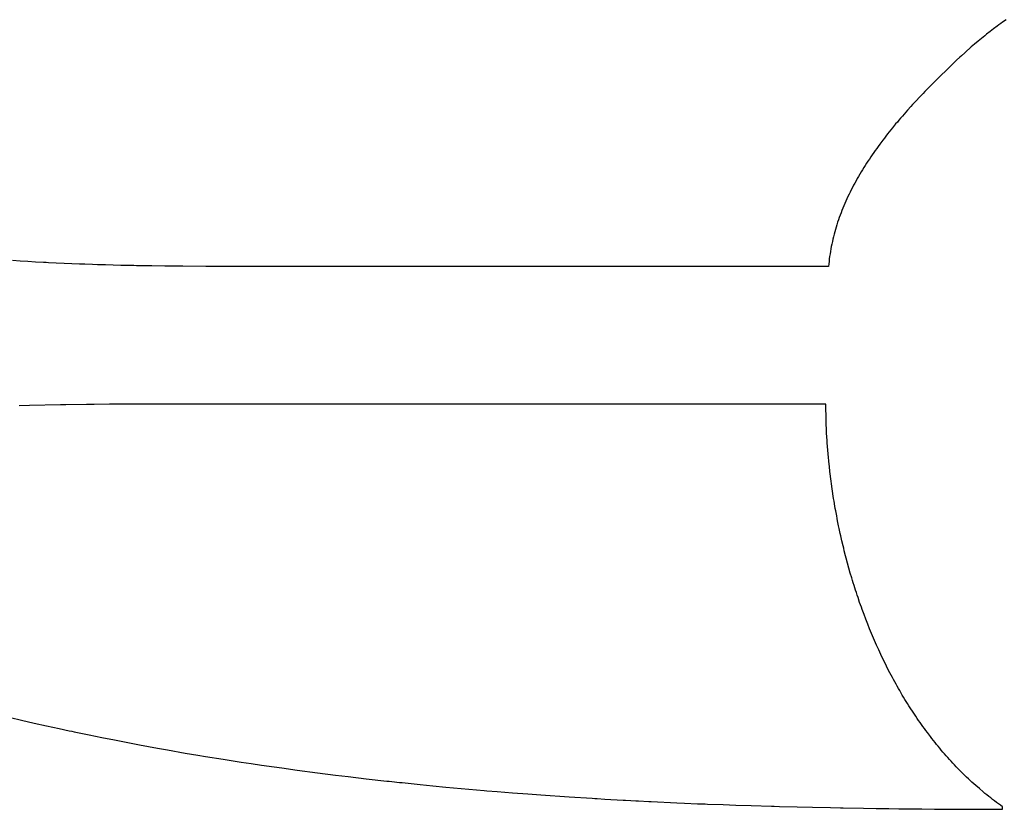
# Model space of a CAD drawing. Header units: inches. Extents: x 0 to 16, y 0 to 10.
# Tile 11 of 25: x 13.703 to 13.867, y 1.424 to 1.555. Entities that reach past the tile are written whole.
import ezdxf

# ---------------------------------------------------------------- set-up
doc = ezdxf.new("R2010")
doc.units = ezdxf.units.IN
doc.header["$LTSCALE"] = 0.935
doc.header["$MEASUREMENT"] = 0
doc.layers.get('0').update_dxf_attribs({"linetype": 'CONTINUOUS'})

msp = doc.modelspace()

# ---------------------------------------------------------------- linework, layer by layer
at = {"color": 2, "linetype": 'CONTINUOUS'}
for p, q in [((13.86571, 1.55448), (13.86541, 1.55426)), ((13.866, 1.5547), (13.86571, 1.55448)), ((13.8663, 1.55491), (13.866, 1.5547)), ((13.8669, 1.55534), (13.8663, 1.55491)), ((13.86366, 1.55292), (13.86338, 1.55269)), ((13.86424, 1.55337), (13.86366, 1.55292)), ((13.86482, 1.55382), (13.86424, 1.55337)), ((13.86541, 1.55426), (13.86482, 1.55382)), ((13.86168, 1.5513), (13.86113, 1.55083)), ((13.86224, 1.55177), (13.86168, 1.5513)), ((13.86252, 1.552), (13.86224, 1.55177)), ((13.86281, 1.55223), (13.86252, 1.552)), ((13.86338, 1.55269), (13.86281, 1.55223)), ((13.86004, 1.54986), (13.85951, 1.54937)), ((13.86031, 1.5501), (13.86004, 1.54986)), ((13.86086, 1.55059), (13.86031, 1.5501)), ((13.86113, 1.55083), (13.86086, 1.55059)), ((13.85869, 1.5486), (13.85782, 1.54777)), ((13.85924, 1.54912), (13.85869, 1.5486)), ((13.85951, 1.54937), (13.85924, 1.54912)), ((13.85694, 1.54693), (13.85606, 1.54607)), ((13.85782, 1.54777), (13.85694, 1.54693)), ((13.85459, 1.5446), (13.854, 1.54401)), ((13.85488, 1.5449), (13.85459, 1.5446)), ((13.85547, 1.54549), (13.85488, 1.5449)), ((13.85606, 1.54607), (13.85547, 1.54549)), ((13.85312, 1.5431), (13.85254, 1.54249)), ((13.85342, 1.54341), (13.85312, 1.5431)), ((13.854, 1.54401), (13.85342, 1.54341)), ((13.85196, 1.54187), (13.85139, 1.54125)), ((13.85254, 1.54249), (13.85196, 1.54187)), ((13.84996, 1.53966), (13.84968, 1.53934)), ((13.85053, 1.5403), (13.84996, 1.53966)), ((13.8511, 1.54093), (13.85053, 1.5403)), ((13.85139, 1.54125), (13.8511, 1.54093)), ((13.84857, 1.53803), (13.84803, 1.53737)), ((13.84885, 1.53836), (13.84857, 1.53803)), ((13.84912, 1.53869), (13.84885, 1.53836)), ((13.8494, 1.53901), (13.84912, 1.53869)), ((13.84968, 1.53934), (13.8494, 1.53901)), ((13.84722, 1.53637), (13.84696, 1.53603)), ((13.84776, 1.53704), (13.84722, 1.53637)), ((13.84803, 1.53737), (13.84776, 1.53704)), ((13.84644, 1.53535), (13.84592, 1.53467)), ((13.8467, 1.53569), (13.84644, 1.53535)), ((13.84696, 1.53603), (13.8467, 1.53569)), ((13.84493, 1.53328), (13.84468, 1.53293)), ((13.84517, 1.53363), (13.84493, 1.53328)), ((13.84542, 1.53398), (13.84517, 1.53363)), ((13.84567, 1.53432), (13.84542, 1.53398)), ((13.84592, 1.53467), (13.84567, 1.53432)), ((13.84374, 1.53151), (13.84351, 1.53115)), ((13.84397, 1.53187), (13.84374, 1.53151)), ((13.84421, 1.53222), (13.84397, 1.53187)), ((13.84444, 1.53258), (13.84421, 1.53222)), ((13.84468, 1.53293), (13.84444, 1.53258)), ((13.84284, 1.53007), (13.84262, 1.5297)), ((13.84306, 1.53043), (13.84284, 1.53007)), ((13.84328, 1.53079), (13.84306, 1.53043)), ((13.84351, 1.53115), (13.84328, 1.53079)), ((13.84179, 1.52823), (13.84159, 1.52786)), ((13.84199, 1.5286), (13.84179, 1.52823)), ((13.8422, 1.52897), (13.84199, 1.5286)), ((13.84241, 1.52934), (13.8422, 1.52897)), ((13.84262, 1.5297), (13.84241, 1.52934)), ((13.84102, 1.52674), (13.84083, 1.52636)), ((13.8412, 1.52711), (13.84102, 1.52674)), ((13.8414, 1.52749), (13.8412, 1.52711)), ((13.84159, 1.52786), (13.8414, 1.52749)), ((13.8403, 1.52522), (13.84013, 1.52484)), ((13.84047, 1.5256), (13.8403, 1.52522)), ((13.84065, 1.52598), (13.84047, 1.5256)), ((13.84083, 1.52636), (13.84065, 1.52598)), ((13.8395, 1.52329), (13.83936, 1.5229)), ((13.83965, 1.52368), (13.8395, 1.52329)), ((13.83981, 1.52407), (13.83965, 1.52368)), ((13.83997, 1.52445), (13.83981, 1.52407)), ((13.84013, 1.52484), (13.83997, 1.52445)), ((13.83894, 1.52172), (13.83881, 1.52132)), ((13.83908, 1.52211), (13.83894, 1.52172)), ((13.83921, 1.52251), (13.83908, 1.52211)), ((13.83936, 1.5229), (13.83921, 1.52251)), ((13.83846, 1.52013), (13.83835, 1.51973)), ((13.83857, 1.52053), (13.83846, 1.52013)), ((13.83869, 1.52093), (13.83857, 1.52053)), ((13.83881, 1.52132), (13.83869, 1.52093)), ((13.83806, 1.51851), (13.83797, 1.51811)), ((13.83815, 1.51892), (13.83806, 1.51851)), ((13.83825, 1.51932), (13.83815, 1.51892)), ((13.83835, 1.51973), (13.83825, 1.51932)), ((13.83774, 1.51688), (13.83767, 1.51646)), ((13.83781, 1.51729), (13.83774, 1.51688)), ((13.83788, 1.5177), (13.83781, 1.51729)), ((13.83797, 1.51811), (13.83788, 1.5177)), ((13.70324, 1.51527), (13.70196, 1.51535)), ((13.70453, 1.51519), (13.70324, 1.51527)), ((13.70581, 1.51511), (13.70453, 1.51519)), ((13.83751, 1.51522), (13.83746, 1.5148)), ((13.83755, 1.51563), (13.83751, 1.51522)), ((13.83761, 1.51605), (13.83755, 1.51563)), ((13.83767, 1.51646), (13.83761, 1.51605)), ((13.7071, 1.51504), (13.70581, 1.51511)), ((13.70753, 1.51502), (13.7071, 1.51504)), ((13.70795, 1.51499), (13.70753, 1.51502)), ((13.70924, 1.51493), (13.70795, 1.51499)), ((13.71053, 1.51487), (13.70924, 1.51493)), ((13.71181, 1.51482), (13.71053, 1.51487)), ((13.7131, 1.51477), (13.71181, 1.51482)), ((13.71396, 1.51474), (13.7131, 1.51477)), ((13.71524, 1.51469), (13.71396, 1.51474)), ((13.7161, 1.51466), (13.71524, 1.51469)), ((13.71739, 1.51463), (13.7161, 1.51466)), ((13.71867, 1.51459), (13.71739, 1.51463)), ((13.71996, 1.51456), (13.71867, 1.51459)), ((13.7221, 1.51452), (13.71996, 1.51456)), ((13.72253, 1.51451), (13.7221, 1.51452)), ((13.7251, 1.51447), (13.72253, 1.51451)), ((13.72724, 1.51444), (13.7251, 1.51447)), ((13.72852, 1.51443), (13.72724, 1.51444)), ((13.72938, 1.51442), (13.72852, 1.51443)), ((13.73024, 1.51441), (13.72938, 1.51442)), ((13.73408, 1.51439), (13.73024, 1.51441)), ((13.73493, 1.51439), (13.73408, 1.51439)), ((13.73578, 1.51438), (13.73493, 1.51439)), ((13.73919, 1.51438), (13.73578, 1.51438)), ((13.74089, 1.51438), (13.73919, 1.51438)), ((13.83742, 1.51438), (13.74089, 1.51438)), ((13.83746, 1.5148), (13.83742, 1.51438)), ((13.7048, 1.4913), (13.70308, 1.49126)), ((13.70996, 1.49141), (13.7048, 1.4913)), ((13.71039, 1.49141), (13.70996, 1.49141)), ((13.71082, 1.49142), (13.71039, 1.49141)), ((13.71424, 1.49148), (13.71082, 1.49142)), ((13.71466, 1.49148), (13.71424, 1.49148)), ((13.71509, 1.49149), (13.71466, 1.49148)), ((13.71552, 1.4915), (13.71509, 1.49149)), ((13.71807, 1.49152), (13.71552, 1.4915)), ((13.72019, 1.49153), (13.71807, 1.49152)), ((13.83699, 1.49153), (13.72019, 1.49153)), ((13.837, 1.49075), (13.83699, 1.49153)), ((13.837, 1.49036), (13.837, 1.49075)), ((13.83701, 1.48997), (13.837, 1.49036)), ((13.83702, 1.48919), (13.83701, 1.48997)), ((13.83705, 1.4884), (13.83702, 1.48919)), ((13.83706, 1.48801), (13.83705, 1.4884)), ((13.83708, 1.48761), (13.83706, 1.48801)), ((13.83711, 1.48682), (13.83708, 1.48761)), ((13.83716, 1.48602), (13.83711, 1.48682)), ((13.83718, 1.48562), (13.83716, 1.48602)), ((13.83721, 1.48522), (13.83718, 1.48562)), ((13.83726, 1.48441), (13.83721, 1.48522)), ((13.83729, 1.48401), (13.83726, 1.48441)), ((13.83736, 1.4832), (13.83729, 1.48401)), ((13.8374, 1.4828), (13.83736, 1.4832)), ((13.83747, 1.48199), (13.8374, 1.4828)), ((13.83756, 1.48118), (13.83747, 1.48199)), ((13.83765, 1.48036), (13.83756, 1.48118)), ((13.8377, 1.47995), (13.83765, 1.48036)), ((13.8378, 1.47914), (13.8377, 1.47995)), ((13.83785, 1.47873), (13.8378, 1.47914)), ((13.83791, 1.47832), (13.83785, 1.47873)), ((13.83802, 1.4775), (13.83791, 1.47832)), ((13.83808, 1.47709), (13.83802, 1.4775)), ((13.83821, 1.47627), (13.83808, 1.47709)), ((13.83827, 1.47585), (13.83821, 1.47627)), ((13.83834, 1.47544), (13.83827, 1.47585)), ((13.83848, 1.47462), (13.83834, 1.47544)), ((13.83855, 1.47421), (13.83848, 1.47462)), ((13.83862, 1.4738), (13.83855, 1.47421)), ((13.83878, 1.47297), (13.83862, 1.4738)), ((13.83886, 1.47256), (13.83878, 1.47297)), ((13.83894, 1.47215), (13.83886, 1.47256)), ((13.8391, 1.47132), (13.83894, 1.47215)), ((13.83919, 1.47091), (13.8391, 1.47132)), ((13.83937, 1.47008), (13.83919, 1.47091)), ((13.83946, 1.46967), (13.83937, 1.47008)), ((13.83965, 1.46884), (13.83946, 1.46967)), ((13.83984, 1.46802), (13.83965, 1.46884)), ((13.83994, 1.46761), (13.83984, 1.46802)), ((13.84004, 1.4672), (13.83994, 1.46761)), ((13.84025, 1.46637), (13.84004, 1.4672)), ((13.84036, 1.46596), (13.84025, 1.46637)), ((13.84058, 1.46514), (13.84036, 1.46596)), ((13.84081, 1.46432), (13.84058, 1.46514)), ((13.84104, 1.4635), (13.84081, 1.46432)), ((13.84128, 1.46269), (13.84104, 1.4635)), ((13.8414, 1.46228), (13.84128, 1.46269)), ((13.84153, 1.46187), (13.8414, 1.46228)), ((13.84166, 1.46146), (13.84153, 1.46187)), ((13.84191, 1.46065), (13.84166, 1.46146)), ((13.84205, 1.46025), (13.84191, 1.46065)), ((13.84218, 1.45984), (13.84205, 1.46025)), ((13.84232, 1.45944), (13.84218, 1.45984)), ((13.84259, 1.45863), (13.84232, 1.45944)), ((13.84273, 1.45823), (13.84259, 1.45863)), ((13.84288, 1.45783), (13.84273, 1.45823)), ((13.84302, 1.45743), (13.84288, 1.45783)), ((13.84332, 1.45663), (13.84302, 1.45743)), ((13.84362, 1.45583), (13.84332, 1.45663)), ((13.84393, 1.45504), (13.84362, 1.45583)), ((13.84425, 1.45425), (13.84393, 1.45504)), ((13.84457, 1.45346), (13.84425, 1.45425)), ((13.8449, 1.45267), (13.84457, 1.45346)), ((13.84524, 1.45189), (13.8449, 1.45267)), ((13.84541, 1.45151), (13.84524, 1.45189)), ((13.84576, 1.45073), (13.84541, 1.45151)), ((13.84594, 1.45035), (13.84576, 1.45073)), ((13.84612, 1.44996), (13.84594, 1.45035)), ((13.8463, 1.44958), (13.84612, 1.44996)), ((13.84649, 1.4492), (13.8463, 1.44958)), ((13.84667, 1.44882), (13.84649, 1.4492)), ((13.84686, 1.44844), (13.84667, 1.44882)), ((13.84724, 1.44768), (13.84686, 1.44844)), ((13.84762, 1.44693), (13.84724, 1.44768)), ((13.84782, 1.44656), (13.84762, 1.44693)), ((13.84802, 1.44618), (13.84782, 1.44656)), ((13.84822, 1.44581), (13.84802, 1.44618)), ((13.84842, 1.44544), (13.84822, 1.44581)), ((13.84863, 1.44507), (13.84842, 1.44544)), ((13.84883, 1.44471), (13.84863, 1.44507)), ((13.84904, 1.44434), (13.84883, 1.44471)), ((13.84925, 1.44398), (13.84904, 1.44434)), ((13.84967, 1.44325), (13.84925, 1.44398)), ((13.84989, 1.44289), (13.84967, 1.44325)), ((13.8501, 1.44253), (13.84989, 1.44289)), ((13.85054, 1.44182), (13.8501, 1.44253)), ((13.85077, 1.44147), (13.85054, 1.44182)), ((13.69975, 1.43997), (13.70348, 1.43908)), ((13.85099, 1.44111), (13.85077, 1.44147)), ((13.85145, 1.44041), (13.85099, 1.44111)), ((13.85168, 1.44007), (13.85145, 1.44041)), ((13.85191, 1.43972), (13.85168, 1.44007)), ((13.70348, 1.43908), (13.70555, 1.43861)), ((13.70555, 1.43861), (13.70763, 1.43814)), ((13.85214, 1.43937), (13.85191, 1.43972)), ((13.85238, 1.43903), (13.85214, 1.43937)), ((13.85262, 1.43869), (13.85238, 1.43903)), ((13.8531, 1.43801), (13.85262, 1.43869)), ((13.70763, 1.43814), (13.7097, 1.43768)), ((13.7097, 1.43768), (13.71137, 1.43732)), ((13.71137, 1.43732), (13.71179, 1.43724)), ((13.71179, 1.43724), (13.7122, 1.43715)), ((13.7122, 1.43715), (13.7147, 1.43663)), ((13.85334, 1.43768), (13.8531, 1.43801)), ((13.85359, 1.43734), (13.85334, 1.43768)), ((13.85383, 1.43701), (13.85359, 1.43734)), ((13.85433, 1.43635), (13.85383, 1.43701)), ((13.7147, 1.43663), (13.71679, 1.4362)), ((13.71679, 1.4362), (13.71888, 1.43579)), ((13.71888, 1.43579), (13.72139, 1.4353)), ((13.72139, 1.4353), (13.72307, 1.43498)), ((13.85459, 1.43603), (13.85433, 1.43635)), ((13.85484, 1.4357), (13.85459, 1.43603)), ((13.8551, 1.43538), (13.85484, 1.4357)), ((13.85536, 1.43506), (13.8551, 1.43538)), ((13.85562, 1.43474), (13.85536, 1.43506)), ((13.72307, 1.43498), (13.72601, 1.43444)), ((13.72601, 1.43444), (13.72769, 1.43414)), ((13.72769, 1.43414), (13.73063, 1.43363)), ((13.73063, 1.43363), (13.73273, 1.43328)), ((13.85588, 1.43442), (13.85562, 1.43474)), ((13.85615, 1.43411), (13.85588, 1.43442)), ((13.85641, 1.43379), (13.85615, 1.43411)), ((13.85668, 1.43348), (13.85641, 1.43379)), ((13.85695, 1.43317), (13.85668, 1.43348)), ((13.73273, 1.43328), (13.734, 1.43307)), ((13.734, 1.43307), (13.73695, 1.43259)), ((13.73695, 1.43259), (13.73991, 1.43213)), ((13.73991, 1.43213), (13.7416, 1.43188)), ((13.7416, 1.43188), (13.74329, 1.43163)), ((13.85722, 1.43287), (13.85695, 1.43317)), ((13.8575, 1.43256), (13.85722, 1.43287)), ((13.85777, 1.43226), (13.8575, 1.43256)), ((13.85805, 1.43196), (13.85777, 1.43226)), ((13.85833, 1.43166), (13.85805, 1.43196)), ((13.74329, 1.43163), (13.7454, 1.43132)), ((13.7454, 1.43132), (13.74667, 1.43115)), ((13.74667, 1.43115), (13.74922, 1.4308)), ((13.74922, 1.4308), (13.75261, 1.43035)), ((13.75261, 1.43035), (13.75558, 1.42997)), ((13.85861, 1.43136), (13.85833, 1.43166)), ((13.8589, 1.43107), (13.85861, 1.43136)), ((13.85918, 1.43078), (13.8589, 1.43107)), ((13.85947, 1.43049), (13.85918, 1.43078)), ((13.85976, 1.4302), (13.85947, 1.43049)), ((13.86005, 1.42991), (13.85976, 1.4302)), ((13.75558, 1.42997), (13.75771, 1.42971)), ((13.75771, 1.42971), (13.76068, 1.42936)), ((13.76068, 1.42936), (13.76408, 1.42898)), ((13.76408, 1.42898), (13.76451, 1.42894)), ((13.76451, 1.42894), (13.76493, 1.42889)), ((13.76493, 1.42889), (13.76621, 1.42875)), ((13.76621, 1.42875), (13.76664, 1.42871)), ((13.76664, 1.42871), (13.76962, 1.4284)), ((13.86035, 1.42963), (13.86005, 1.42991)), ((13.86064, 1.42935), (13.86035, 1.42963)), ((13.86094, 1.42907), (13.86064, 1.42935)), ((13.86124, 1.4288), (13.86094, 1.42907)), ((13.86154, 1.42852), (13.86124, 1.4288)), ((13.86185, 1.42825), (13.86154, 1.42852)), ((13.76962, 1.4284), (13.77175, 1.42819)), ((13.77175, 1.42819), (13.77388, 1.42798)), ((13.77388, 1.42798), (13.77899, 1.42752)), ((13.77899, 1.42752), (13.78027, 1.42741)), ((13.78027, 1.42741), (13.7807, 1.42738)), ((13.7807, 1.42738), (13.78241, 1.42723)), ((13.78241, 1.42723), (13.78497, 1.42703)), ((13.78497, 1.42703), (13.78752, 1.42683)), ((13.86246, 1.42772), (13.86185, 1.42825)), ((13.86308, 1.42719), (13.86246, 1.42772)), ((13.86339, 1.42693), (13.86308, 1.42719)), ((13.86371, 1.42668), (13.86339, 1.42693)), ((13.78752, 1.42683), (13.78966, 1.42668)), ((13.78966, 1.42668), (13.79435, 1.42635)), ((13.79435, 1.42635), (13.79819, 1.42611)), ((13.79819, 1.42611), (13.79862, 1.42608)), ((13.79862, 1.42608), (13.79904, 1.42606)), ((13.79904, 1.42606), (13.80032, 1.42598)), ((13.80032, 1.42598), (13.80331, 1.42581)), ((13.80331, 1.42581), (13.80373, 1.42579)), ((13.80373, 1.42579), (13.80459, 1.42574)), ((13.80459, 1.42574), (13.80544, 1.4257)), ((13.80544, 1.4257), (13.80586, 1.42568)), ((13.80586, 1.42568), (13.80757, 1.42559)), ((13.80757, 1.42559), (13.808, 1.42557)), ((13.808, 1.42557), (13.81225, 1.42537)), ((13.81225, 1.42537), (13.81353, 1.42531)), ((13.81353, 1.42531), (13.81566, 1.42522)), ((13.81566, 1.42522), (13.81651, 1.42519)), ((13.86403, 1.42642), (13.86371, 1.42668)), ((13.86435, 1.42617), (13.86403, 1.42642)), ((13.86467, 1.42592), (13.86435, 1.42617)), ((13.86499, 1.42568), (13.86467, 1.42592)), ((13.86532, 1.42543), (13.86499, 1.42568)), ((13.86564, 1.42519), (13.86532, 1.42543)), ((13.81651, 1.42519), (13.81694, 1.42517)), ((13.81694, 1.42517), (13.81736, 1.42515)), ((13.81736, 1.42515), (13.81991, 1.42506)), ((13.81991, 1.42506), (13.82204, 1.42498)), ((13.82204, 1.42498), (13.82459, 1.4249)), ((13.82459, 1.4249), (13.82798, 1.42479)), ((13.82798, 1.42479), (13.82841, 1.42478)), ((13.82841, 1.42478), (13.82926, 1.42476)), ((13.82926, 1.42476), (13.83222, 1.42468)), ((13.83222, 1.42468), (13.83477, 1.42462)), ((13.83477, 1.42462), (13.83773, 1.42456)), ((13.83773, 1.42456), (13.83942, 1.42452)), ((13.83942, 1.42452), (13.83984, 1.42451)), ((13.83984, 1.42451), (13.84322, 1.42446)), ((13.84322, 1.42446), (13.84533, 1.42443)), ((13.84533, 1.42443), (13.84744, 1.4244)), ((13.84744, 1.4244), (13.84912, 1.42438)), ((13.84912, 1.42438), (13.85123, 1.42436)), ((13.85123, 1.42436), (13.85165, 1.42435)), ((13.85165, 1.42435), (13.85291, 1.42434)), ((13.85291, 1.42434), (13.85501, 1.42432)), ((13.85501, 1.42432), (13.85585, 1.42432)), ((13.85585, 1.42432), (13.86004, 1.4243)), ((13.86004, 1.4243), (13.86171, 1.42429)), ((13.86171, 1.42429), (13.86213, 1.42429)), ((13.86213, 1.42429), (13.86297, 1.42429)), ((13.86297, 1.42429), (13.86338, 1.42429)), ((13.86338, 1.42429), (13.86422, 1.42429)), ((13.86422, 1.42429), (13.86505, 1.42429)), ((13.86505, 1.42429), (13.86547, 1.42429)), ((13.86547, 1.42429), (13.86631, 1.42429)), ((13.86597, 1.42495), (13.86564, 1.42519)), ((13.86631, 1.42472), (13.86597, 1.42495)), ((13.86631, 1.42429), (13.86631, 1.42472))]:
    msp.add_line(p, q, dxfattribs=at)

doc.saveas('drawing.dxf')
